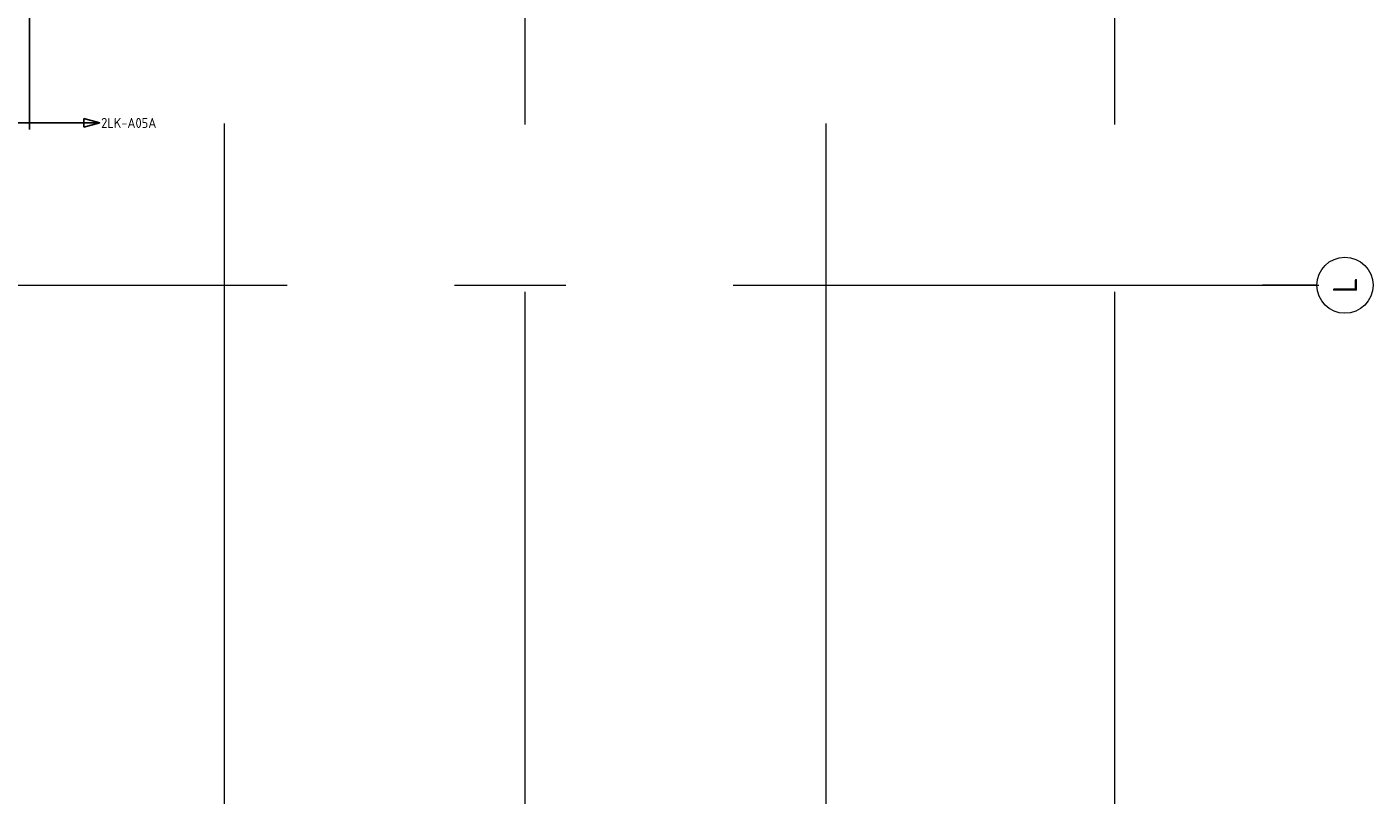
# Model space of a CAD drawing. Header units: millimetres. Extents: x -38032 to 104346, y -31182 to 78566.
# Tile 159 of 213: x 85649 to 102422, y -2855 to 6717. Entities that reach past the tile are written whole.
import ezdxf
from ezdxf.enums import TextEntityAlignment as Align

# ---------------------------------------------------------------- set-up
doc = ezdxf.new("R2010")
doc.units = ezdxf.units.MM
doc.header["$LTSCALE"] = 100
doc.set_wipeout_variables(frame=1)
doc.linetypes.add('PHANTOM', pattern=[63.5, 31.75, -6.35, 6.35, -6.35, 6.35, -6.35])
doc.linetypes.add('STYLE_11', pattern=[5, 3.888855, -0.416718, 0.277786, -0.416641])
for name, color, linetype in [('BOUWKUNDIG', 8, 'Continuous'), ('EL6212--_S', 4, 'Continuous'), ('Kastenscheiding', 4, 'PHANTOM')]:
    doc.layers.add(name, color=color, linetype=linetype)
doc.layers.add('stramien', color=1, linetype='Continuous', lineweight=9)
doc.styles.add('BURO-018', font='iso.shx', dxfattribs={"height": 90})
doc.styles.add('BURO-035', font='ISO.shx', dxfattribs={"height": 175})
doc.styles.get("Standard").update_dxf_attribs({"font": 'iso.shx'})

# ---------------------------------------------------------------- blocks, each defined once
blk = doc.blocks.new('E00160')
at = {"color": 0, "linetype": 'Continuous'}
for p, q in [((-17.5, 0), (-13.5, 1.07)), ((-17.5, 0), (17.5, 0)), ((-17.5, 0), (-13.5, -1.07)), ((-13.5, -1.07), (-13.5, 1.07)), ((17.5, 0), (13.5, 1.07)), ((13.5, -1.07), (13.5, 1.07)), ((17.5, 0), (13.5, -1.07))]:
    blk.add_line(p, q, dxfattribs=at)
at = {"color": 0, "linetype": 'Continuous', "style": 'BURO-035'}
for tag, p in [('E_TEXT2', (-22.5, 0)), ('E_TEXT1', (22.5, 0))]:
    blk.add_attdef(tag, text='', height=3.5, dxfattribs=at).set_placement(p, align=Align.MIDDLE)
blk = doc.blocks.new('200254 W 212 3 04-12-2007')
at = {"layer": 'stramien', "linetype": 'STYLE_11', "ltscale": 50}
for p, q in [((55661, -41014), (55661, 36216)), ((63006, -41014), (63006, 36216)), ((51911, -38915), (51911, -9965)), ((59411, -38915), (59411, -9965))]:
    blk.add_line(p, q, dxfattribs=at)
at = {"linetype": 'Continuous'}
blk.add_wipeout([(65874, -21138), (65909, -21139), (65943, -21144), (65976, -21153), (66008, -21164), (66039, -21179), (66069, -21197), (66096, -21217), (66122, -21240), (66145, -21266), (66165, -21293), (66183, -21323), (66198, -21354), (66209, -21386), (66218, -21419), (66223, -21453), (66224, -21488), (66223, -21522), (66218, -21556), (66209, -21589), (66198, -21621), (66183, -21653), (66165, -21682), (66145, -21710), (66122, -21735), (66096, -21758), (66069, -21779), (66039, -21796), (66008, -21811), (65976, -21822), (65943, -21831), (65909, -21836), (65874, -21838), (65840, -21836), (65806, -21831), (65773, -21822), (65740, -21811), (65709, -21796), (65680, -21779), (65652, -21758), (65627, -21735), (65604, -21710), (65583, -21682), (65566, -21653), (65551, -21621), (65539, -21589), (65531, -21556), (65526, -21522), (65524, -21488), (65526, -21453), (65531, -21419), (65539, -21386), (65551, -21354), (65566, -21323), (65583, -21293), (65604, -21266), (65627, -21240), (65652, -21217), (65680, -21197), (65709, -21179), (65740, -21164), (65773, -21153), (65806, -21144), (65840, -21139)], dxfattribs=at).dxf.layer = 'stramien'
at = {"layer": 'stramien', "linetype": 'STYLE_11', "ltscale": 50}
for p, q in [((-41750, -21488), (65550, -21488)), ((65521, -21488), (64846, -21488))]:
    blk.add_line(p, q, dxfattribs=at)
at = {"layer": 'stramien', "linetype": 'Continuous'}
blk.add_circle((65874, -21488), 350, dxfattribs=at)
at = {"layer": 'stramien', "insert": (65874, -21488), "char_height": 303, "attachment_point": 5, "rotation": 90, "line_spacing_factor": 0.967741}
blk.add_mtext('{\\C1;\\lL}', dxfattribs=at)

msp = doc.modelspace()

# ---------------------------------------------------------------- block references
at = {"layer": 'BOUWKUNDIG'}
msp.add_blockref('200254 W 212 3 04-12-2007', (36198, 24986.5), dxfattribs=at)

# ---------------------------------------------------------------- next in the draw order: linework, layer by layer
at = {"layer": 'Kastenscheiding'}
msp.add_line((85683.2, 5437.8), (85683.2, 16270.6), dxfattribs=at)

# ---------------------------------------------------------------- next in the draw order: block references
at = {"layer": 'EL6212--_S'}
ref = msp.add_blockref('E00160', (85683.2, 5520.8), dxfattribs=dict(at, xscale=50, yscale=50, zscale=50))
ref.add_attrib('E_TEXT1', '2LK-A05A', dxfattribs={"layer": '0', "color": 2, "linetype": 'Continuous', "height": 125, "style": 'BURO-018'}).set_placement((86917.9, 5520.8), align=Align.MIDDLE)
ref.add_attrib('E_TEXT2', '2LK-A04', dxfattribs={"layer": '0', "color": 2, "linetype": 'Continuous', "height": 125, "style": 'BURO-018'}).set_placement((84460.1, 5520.8), align=Align.MIDDLE)

doc.saveas('drawing.dxf')
